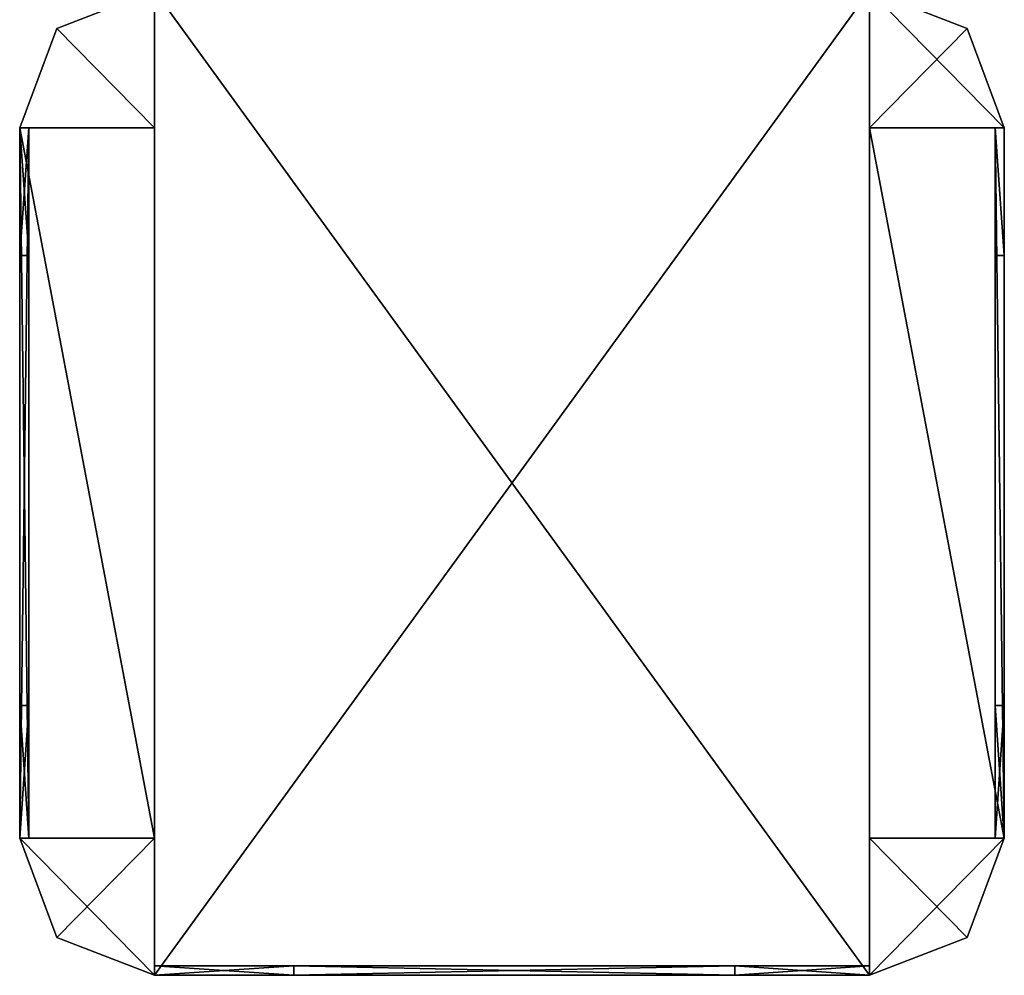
# Model space of a CAD drawing. Extents: x -768 to 1408, y -2048 to 918.
# Tile 23 of 27: x 128 to 384, y -128 to 120. Entities that reach past the tile are written whole.
import ezdxf

# ---------------------------------------------------------------- set-up
doc = ezdxf.new("R2010")
doc.units = 0

msp = doc.modelspace()

# ---------------------------------------------------------------- meshes
at = {"layer": 'OBJECT229', "color": 50}
mesh = msp.add_polyface(dxfattribs=at)
corners = [(163.018997, -92.307701), (128, -92.307701), (137.6604, -118.153748), (163.018997, -128), (163.018997, -128, 125), (137.6604, -118.153748, 125), (128, -92.307701, 125), (163.018997, -92.307701, 125)]
mesh.append_faces([[corners[k] for k in face] for face in [(1, 3, 0), (5, 7, 4), (2, 4, 3), (1, 5, 2), (0, 6, 1), (3, 7, 0)]], dxfattribs={"vtx0": -1})
mesh.append_faces([[corners[k] for k in face] for face in [(1, 2, 3), (5, 6, 7), (2, 5, 4), (1, 6, 5), (0, 7, 6), (3, 4, 7)]], dxfattribs={"vtx2": -1})
at = {"layer": 'OBJECT230', "color": 50}
mesh = msp.add_polyface(dxfattribs=at)
corners = [(348.980988, -92.307701), (348.980988, -128), (374.339142, -118.154106), (384, -92.307701), (384, -92.307701, 125), (374.339142, -118.154106, 125), (348.980988, -128, 125), (348.980988, -92.307701, 125)]
mesh.append_faces([[corners[k] for k in face] for face in [(1, 3, 0), (5, 7, 4), (2, 4, 3), (1, 5, 2), (0, 6, 1), (3, 7, 0)]], dxfattribs={"vtx0": -1})
mesh.append_faces([[corners[k] for k in face] for face in [(1, 2, 3), (5, 6, 7), (2, 5, 4), (1, 6, 5), (0, 7, 6), (3, 4, 7)]], dxfattribs={"vtx2": -1})
at = {"layer": 'OBJECT231', "color": 50}
mesh = msp.add_polyface(dxfattribs=at)
corners = [(199.246094, -128, 122.845001), (163.018997, -128, 122.845001), (163.018997, -125.538002, 122.845001), (199.246094, -125.538002, 122.845001), (199.246094, -125.538002, 2.15518), (163.018997, -125.538002, 2.15518), (163.018997, -128, 2.15518), (199.246094, -128, 2.15518)]
mesh.append_faces([[corners[k] for k in face] for face in [(1, 3, 0), (5, 7, 4), (6, 0, 7), (4, 2, 5), (7, 3, 4), (5, 1, 6)]], dxfattribs={"vtx0": -1})
mesh.append_faces([[corners[k] for k in face] for face in [(1, 2, 3), (5, 6, 7), (6, 1, 0), (4, 3, 2), (7, 0, 3), (5, 2, 1)]], dxfattribs={"vtx2": -1})
at = {"layer": 'OBJECT232', "color": 50}
mesh = msp.add_polyface(dxfattribs=at)
corners = [(348.980988, -128, 122.845001), (313.960938, -128, 122.845001), (313.960938, -125.538002, 122.845001), (348.980988, -125.538002, 122.845001), (348.980988, -125.538002, 2.15518), (313.960938, -125.538002, 2.15518), (313.960938, -128, 2.15518), (348.980988, -128, 2.15518)]
mesh.append_faces([[corners[k] for k in face] for face in [(1, 3, 0), (5, 7, 4), (6, 0, 7), (4, 2, 5), (5, 1, 6), (7, 3, 4)]], dxfattribs={"vtx0": -1})
mesh.append_faces([[corners[k] for k in face] for face in [(1, 2, 3), (5, 6, 7), (6, 1, 0), (4, 3, 2), (5, 2, 1), (7, 0, 3)]], dxfattribs={"vtx2": -1})
at = {"layer": 'OBJECT233', "color": 50}
mesh = msp.add_polyface(dxfattribs=at)
corners = [(374.339844, 118.155212), (348.980988, 128), (348.980988, 92.307701), (384, 92.307701), (348.980988, 128, 125), (374.339844, 118.155212, 125), (384, 92.307701, 125), (348.980988, 92.307701, 125)]
mesh.append_faces([[corners[k] for k in face] for face in [(1, 3, 0), (5, 7, 4), (0, 4, 1), (3, 5, 0), (2, 6, 3), (1, 7, 2)]], dxfattribs={"vtx0": -1})
mesh.append_faces([[corners[k] for k in face] for face in [(1, 2, 3), (5, 6, 7), (0, 5, 4), (3, 6, 5), (2, 7, 6), (1, 4, 7)]], dxfattribs={"vtx2": -1})
at = {"layer": 'OBJECT234', "color": 50}
mesh = msp.add_polyface(dxfattribs=at)
corners = [(163.018997, 128), (137.660858, 118.154137), (128, 92.307701), (163.018997, 92.307701), (128, 92.307701, 125), (137.660858, 118.154137, 125), (163.018997, 128, 125), (163.018997, 92.307701, 125)]
mesh.append_faces([[corners[k] for k in face] for face in [(1, 3, 0), (5, 7, 4), (1, 4, 2), (0, 5, 1), (3, 6, 0), (2, 7, 3)]], dxfattribs={"vtx0": -1})
mesh.append_faces([[corners[k] for k in face] for face in [(1, 2, 3), (5, 6, 7), (1, 5, 4), (0, 6, 5), (3, 7, 6), (2, 4, 7)]], dxfattribs={"vtx2": -1})
at = {"layer": 'OBJECT235', "color": 50}
mesh = msp.add_polyface(dxfattribs=at)
corners = [(313.962006, -128, 11.8535), (199.246094, -128, 11.8535), (199.246094, -125.538002, 11.8535), (313.962006, -125.538002, 11.8535), (199.246094, -128, 2.15518), (313.962006, -128, 2.15518), (313.962006, -125.538002, 2.15518), (199.246094, -125.538002, 2.15518)]
mesh.append_faces([[corners[k] for k in face] for face in [(1, 3, 0), (1, 5, 4), (3, 7, 6), (2, 4, 7), (0, 6, 5), (7, 5, 6)]], dxfattribs={"vtx0": -1})
mesh.append_faces([[corners[k] for k in face] for face in [(1, 2, 3), (1, 0, 5), (3, 2, 7), (2, 1, 4), (0, 3, 6), (7, 4, 5)]], dxfattribs={"vtx2": -1})
at = {"layer": 'OBJECT236', "color": 50}
mesh = msp.add_polyface(dxfattribs=at)
corners = [(313.962006, -128, 122.845001), (199.246094, -128, 122.845001), (199.246094, -125.538002, 122.845001), (313.962006, -125.538002, 122.845001), (199.246094, -128, 113.147003), (313.962006, -128, 113.147003), (313.962006, -125.538002, 113.147003), (199.246094, -125.538002, 113.147003)]
mesh.append_faces([[corners[k] for k in face] for face in [(1, 3, 0), (1, 5, 4), (3, 7, 6), (2, 4, 7), (0, 6, 5), (7, 5, 6)]], dxfattribs={"vtx0": -1})
mesh.append_faces([[corners[k] for k in face] for face in [(1, 2, 3), (1, 0, 5), (3, 2, 7), (2, 1, 4), (0, 3, 6), (7, 4, 5)]], dxfattribs={"vtx2": -1})
at = {"layer": 'OBJECT237', "color": 50}
mesh = msp.add_polyface(dxfattribs=at)
corners = [(381.584991, 59.0769, 39.870701), (381.584991, 92.308594, 39.870701), (381.584991, 92.308594, 85.128906), (381.584991, 59.0769, 85.128906), (384, 92.307701, 39.870701), (384, 92.307701, 85.128906), (384, 59.0769, 39.870701), (384, 59.0769, 85.128906)]
mesh.append_faces([[corners[k] for k in face] for face in [(1, 3, 0), (1, 5, 2), (4, 7, 5), (2, 7, 3), (1, 6, 4), (6, 3, 7)]], dxfattribs={"vtx0": -1})
mesh.append_faces([[corners[k] for k in face] for face in [(1, 2, 3), (1, 4, 5), (4, 6, 7), (2, 5, 7), (1, 0, 6), (6, 0, 3)]], dxfattribs={"vtx2": -1})
at = {"layer": 'OBJECT238', "color": 50}
mesh = msp.add_polyface(dxfattribs=at)
corners = [(381.584991, -92.308594, 85.128906), (381.584991, -92.308594, 39.870701), (381.584991, -57.8461, 39.870701), (381.584991, -57.8461, 85.128906), (384, -57.8461, 39.870701), (384, -92.308594, 39.870701), (384, -92.308594, 85.128906), (384, -57.8461, 85.128906)]
mesh.append_faces([[corners[k] for k in face] for face in [(1, 3, 0), (5, 7, 4), (5, 0, 6), (3, 6, 0), (1, 4, 2), (2, 7, 3)]], dxfattribs={"vtx0": -1})
mesh.append_faces([[corners[k] for k in face] for face in [(1, 2, 3), (5, 6, 7), (5, 1, 0), (3, 7, 6), (1, 5, 4), (2, 4, 7)]], dxfattribs={"vtx2": -1})
at = {"layer": 'OBJECT239', "color": 50}
mesh = msp.add_polyface(dxfattribs=at)
corners = [(381.585938, -92.307709, 122.845001), (381.585938, 92.308594, 122.845001), (384, 92.308594, 122.845001), (384, -92.307709, 122.845001), (381.584991, 92.308594, 113.147003), (381.584991, -92.307709, 113.147003), (384, 92.307701, 113.147003), (384, -92.307709, 113.147003)]
mesh.append_faces([[corners[k] for k in face] for face in [(1, 3, 0), (1, 5, 4), (2, 4, 6), (3, 6, 7), (0, 7, 5), (4, 7, 6)]], dxfattribs={"vtx0": -1})
mesh.append_faces([[corners[k] for k in face] for face in [(1, 2, 3), (1, 0, 5), (2, 1, 4), (3, 2, 6), (0, 3, 7), (4, 5, 7)]], dxfattribs={"vtx2": -1})
at = {"layer": 'OBJECT240', "color": 50}
mesh = msp.add_polyface(dxfattribs=at)
corners = [(381.584991, -92.308594, 113.147003), (381.584991, -92.308594, 85.128906), (381.584991, -57.8461, 85.128906), (381.584991, -57.8461, 113.147003), (384, -57.8461, 85.128906), (384, -92.308594, 85.128906), (384, -92.308594, 113.147003), (384, -57.8461, 113.147003)]
mesh.append_faces([[corners[k] for k in face] for face in [(1, 3, 0), (5, 7, 4), (5, 0, 6), (1, 4, 2), (3, 6, 0), (2, 7, 3)]], dxfattribs={"vtx0": -1})
mesh.append_faces([[corners[k] for k in face] for face in [(1, 2, 3), (5, 6, 7), (5, 1, 0), (1, 5, 4), (3, 7, 6), (2, 4, 7)]], dxfattribs={"vtx2": -1})
at = {"layer": 'OBJECT241', "color": 50}
mesh = msp.add_polyface(dxfattribs=at)
corners = [(381.584991, 59.0769, 85.128906), (381.584991, 92.308594, 85.128906), (381.584991, 92.308594, 113.147003), (381.584991, 59.0769, 113.147003), (384, 92.307701, 85.128906), (384, 92.307701, 113.147003), (384, 59.0769, 85.128906), (384, 59.0769, 113.147003)]
mesh.append_faces([[corners[k] for k in face] for face in [(1, 3, 0), (1, 5, 2), (4, 7, 5), (1, 6, 4), (2, 7, 3), (6, 3, 7)]], dxfattribs={"vtx0": -1})
mesh.append_faces([[corners[k] for k in face] for face in [(1, 2, 3), (1, 4, 5), (4, 6, 7), (1, 0, 6), (2, 5, 7), (6, 0, 3)]], dxfattribs={"vtx2": -1})
at = {"layer": 'OBJECT242', "color": 50}
mesh = msp.add_polyface(dxfattribs=at)
corners = [(384, 92.308594, 2.15518), (381.585938, 92.308594, 2.15518), (381.585938, -92.307709, 2.15518), (384, -92.307709, 2.15518), (381.584991, -92.307709, 11.8535), (381.584991, 92.308594, 11.8535), (384, 92.307701, 11.8535), (384, -92.307709, 11.8535)]
mesh.append_faces([[corners[k] for k in face] for face in [(1, 3, 0), (2, 5, 4), (1, 6, 5), (0, 7, 6), (3, 4, 7), (5, 7, 4)]], dxfattribs={"vtx0": -1})
mesh.append_faces([[corners[k] for k in face] for face in [(1, 2, 3), (2, 1, 5), (1, 0, 6), (0, 3, 7), (3, 2, 4), (5, 6, 7)]], dxfattribs={"vtx2": -1})
at = {"layer": 'OBJECT243', "color": 50}
mesh = msp.add_polyface(dxfattribs=at)
corners = [(381.584991, -92.308594, 39.871094), (381.584991, -92.308594, 11.853499), (381.584991, -57.8461, 11.853499), (381.584991, -57.8461, 39.871094), (384, -57.8461, 11.853499), (384, -92.308594, 11.853499), (384, -92.308594, 39.871094), (384, -57.8461, 39.871094)]
mesh.append_faces([[corners[k] for k in face] for face in [(1, 3, 0), (5, 7, 4), (5, 0, 6), (3, 6, 0), (1, 4, 2), (2, 7, 3)]], dxfattribs={"vtx0": -1})
mesh.append_faces([[corners[k] for k in face] for face in [(1, 2, 3), (5, 6, 7), (5, 1, 0), (3, 7, 6), (1, 5, 4), (2, 4, 7)]], dxfattribs={"vtx2": -1})
at = {"layer": 'OBJECT244', "color": 50}
mesh = msp.add_polyface(dxfattribs=at)
corners = [(381.584991, 59.0769, 11.853499), (381.584991, 92.308594, 11.853499), (381.584991, 92.308594, 39.871094), (381.584991, 59.0769, 39.871094), (384, 92.307701, 11.853499), (384, 92.307701, 39.871094), (384, 59.0769, 11.853499), (384, 59.0769, 39.871094)]
mesh.append_faces([[corners[k] for k in face] for face in [(1, 3, 0), (1, 5, 2), (4, 7, 5), (2, 7, 3), (1, 6, 4), (6, 3, 7)]], dxfattribs={"vtx0": -1})
mesh.append_faces([[corners[k] for k in face] for face in [(1, 2, 3), (1, 4, 5), (4, 6, 7), (2, 5, 7), (1, 0, 6), (6, 0, 3)]], dxfattribs={"vtx2": -1})
at = {"layer": 'OBJECT245', "color": 50}
mesh = msp.add_polyface(dxfattribs=at)
corners = [(130.414993, 92.308594, 85.128906), (130.414993, 92.308594, 39.870701), (130.414993, 59.0769, 39.870701), (130.414993, 59.0769, 85.128906), (128, 92.307701, 85.128906), (128, 92.307701, 39.870701), (128, 59.0769, 39.870701), (128, 59.0769, 85.128906)]
mesh.append_faces([[corners[k] for k in face] for face in [(1, 3, 0), (5, 0, 4), (5, 7, 6), (4, 3, 7), (1, 6, 2), (2, 7, 3)]], dxfattribs={"vtx0": -1})
mesh.append_faces([[corners[k] for k in face] for face in [(1, 2, 3), (5, 1, 0), (5, 4, 7), (4, 0, 3), (1, 5, 6), (2, 6, 7)]], dxfattribs={"vtx2": -1})
at = {"layer": 'OBJECT246', "color": 50}
mesh = msp.add_polyface(dxfattribs=at)
corners = [(130.414993, -57.8461, 39.870701), (130.414993, -92.308594, 39.870701), (130.414993, -92.308594, 85.128906), (130.414993, -57.8461, 85.128906), (128, -92.308594, 85.128906), (128, -92.308594, 39.870701), (128, -57.8461, 39.870701), (128, -57.8461, 85.128906)]
mesh.append_faces([[corners[k] for k in face] for face in [(1, 3, 0), (5, 7, 4), (1, 4, 2), (7, 2, 4), (5, 0, 6), (6, 3, 7)]], dxfattribs={"vtx0": -1})
mesh.append_faces([[corners[k] for k in face] for face in [(1, 2, 3), (5, 6, 7), (1, 5, 4), (7, 3, 2), (5, 1, 0), (6, 0, 3)]], dxfattribs={"vtx2": -1})
at = {"layer": 'OBJECT247', "color": 50}
mesh = msp.add_polyface(dxfattribs=at)
corners = [(130.414993, -92.307709, 113.147003), (130.414993, -92.307709, 122.84375), (130.414993, 92.308594, 122.84375), (130.414993, 92.308594, 113.147003), (128, -92.307709, 122.845001), (128, 92.308594, 122.845001), (128, 92.307701, 113.147003), (128, -92.307709, 113.147003)]
mesh.append_faces([[corners[k] for k in face] for face in [(1, 3, 0), (5, 1, 4), (2, 6, 3), (5, 7, 6), (0, 4, 1), (3, 7, 0)]], dxfattribs={"vtx0": -1})
mesh.append_faces([[corners[k] for k in face] for face in [(1, 2, 3), (5, 2, 1), (2, 5, 6), (5, 4, 7), (0, 7, 4), (3, 6, 7)]], dxfattribs={"vtx2": -1})
at = {"layer": 'OBJECT248', "color": 50}
mesh = msp.add_polyface(dxfattribs=at)
corners = [(130.414993, -57.8461, 85.128906), (130.414993, -92.308594, 85.128906), (130.414993, -92.308594, 113.147003), (130.414993, -57.8461, 113.147003), (128, -92.308594, 113.147003), (128, -92.308594, 85.128906), (128, -57.8461, 85.128906), (128, -57.8461, 113.147003)]
mesh.append_faces([[corners[k] for k in face] for face in [(1, 3, 0), (5, 7, 4), (1, 4, 2), (5, 0, 6), (7, 2, 4), (6, 3, 7)]], dxfattribs={"vtx0": -1})
mesh.append_faces([[corners[k] for k in face] for face in [(1, 2, 3), (5, 6, 7), (1, 5, 4), (5, 1, 0), (7, 3, 2), (6, 0, 3)]], dxfattribs={"vtx2": -1})
at = {"layer": 'OBJECT249', "color": 50}
mesh = msp.add_polyface(dxfattribs=at)
corners = [(130.414993, 92.308594, 113.147003), (130.414993, 92.308594, 85.128906), (130.414993, 59.0769, 85.128906), (130.414993, 59.0769, 113.147003), (128, 92.307701, 113.147003), (128, 92.307701, 85.128906), (128, 59.0769, 85.128906), (128, 59.0769, 113.147003)]
mesh.append_faces([[corners[k] for k in face] for face in [(1, 3, 0), (5, 0, 4), (5, 7, 6), (1, 6, 2), (4, 3, 7), (2, 7, 3)]], dxfattribs={"vtx0": -1})
mesh.append_faces([[corners[k] for k in face] for face in [(1, 2, 3), (5, 1, 0), (5, 4, 7), (1, 5, 6), (4, 0, 3), (2, 6, 7)]], dxfattribs={"vtx2": -1})
at = {"layer": 'OBJECT250', "color": 50}
mesh = msp.add_polyface(dxfattribs=at)
corners = [(130.414993, 92.308594, 11.8535), (130.414993, 92.308594, 2.15625), (130.414993, -92.307709, 2.15625), (130.414993, -92.307709, 11.8535), (128, 92.308594, 2.15518), (128, -92.307709, 2.15518), (128, 92.307701, 11.8535), (128, -92.307709, 11.8535)]
mesh.append_faces([[corners[k] for k in face] for face in [(1, 3, 0), (1, 5, 2), (4, 0, 6), (5, 6, 7), (2, 7, 3), (6, 3, 7)]], dxfattribs={"vtx0": -1})
mesh.append_faces([[corners[k] for k in face] for face in [(1, 2, 3), (1, 4, 5), (4, 1, 0), (5, 4, 6), (2, 5, 7), (6, 0, 3)]], dxfattribs={"vtx2": -1})
at = {"layer": 'OBJECT251', "color": 50}
mesh = msp.add_polyface(dxfattribs=at)
corners = [(130.414993, -57.8461, 11.853499), (130.414993, -92.308594, 11.853499), (130.414993, -92.308594, 39.871094), (130.414993, -57.8461, 39.871094), (128, -92.308594, 39.871094), (128, -92.308594, 11.853499), (128, -57.8461, 11.853499), (128, -57.8461, 39.871094)]
mesh.append_faces([[corners[k] for k in face] for face in [(1, 3, 0), (5, 7, 4), (1, 4, 2), (7, 2, 4), (5, 0, 6), (6, 3, 7)]], dxfattribs={"vtx0": -1})
mesh.append_faces([[corners[k] for k in face] for face in [(1, 2, 3), (5, 6, 7), (1, 5, 4), (7, 3, 2), (5, 1, 0), (6, 0, 3)]], dxfattribs={"vtx2": -1})
at = {"layer": 'OBJECT252', "color": 50}
mesh = msp.add_polyface(dxfattribs=at)
corners = [(130.414993, 92.308594, 39.871094), (130.414993, 92.308594, 11.853499), (130.414993, 59.0769, 11.853499), (130.414993, 59.0769, 39.871094), (128, 92.307701, 39.871094), (128, 92.307701, 11.853499), (128, 59.0769, 11.853499), (128, 59.0769, 39.871094)]
mesh.append_faces([[corners[k] for k in face] for face in [(1, 3, 0), (5, 0, 4), (5, 7, 6), (4, 3, 7), (1, 6, 2), (2, 7, 3)]], dxfattribs={"vtx0": -1})
mesh.append_faces([[corners[k] for k in face] for face in [(1, 2, 3), (5, 1, 0), (5, 4, 7), (4, 0, 3), (1, 5, 6), (2, 6, 7)]], dxfattribs={"vtx2": -1})
at = {"layer": 'OBJECT261', "color": 50}
mesh = msp.add_polyface(dxfattribs=at)
corners = [(128, -92.307709, 2.15518), (128, 92.308594, 2.15518), (163.018997, 92.308594, 2.15518), (163.018997, -92.307709, 2.15518), (128, 92.307701), (163.018997, 92.307701), (128, -92.307709), (163.018997, -92.307709)]
mesh.append_faces([[corners[k] for k in face] for face in [(1, 3, 0), (5, 1, 4), (4, 7, 5), (4, 0, 6), (2, 7, 3), (6, 3, 7)]], dxfattribs={"vtx0": -1})
mesh.append_faces([[corners[k] for k in face] for face in [(1, 2, 3), (5, 2, 1), (4, 6, 7), (4, 1, 0), (2, 5, 7), (6, 0, 3)]], dxfattribs={"vtx2": -1})
at = {"layer": 'OBJECT262', "color": 50}
mesh = msp.add_polyface(dxfattribs=at)
corners = [(348.980988, -128, 2.15518), (163.019531, -128, 2.15518), (163.019531, 128, 2.15518), (348.980988, 128, 2.15518), (163.019531, 128), (348.980988, 128), (348.980988, -128), (163.019531, -128)]
mesh.append_faces([[corners[k] for k in face] for face in [(1, 3, 0), (2, 5, 3), (7, 0, 6), (2, 7, 4), (4, 6, 5), (0, 5, 6)]], dxfattribs={"vtx0": -1})
mesh.append_faces([[corners[k] for k in face] for face in [(1, 2, 3), (2, 4, 5), (7, 1, 0), (2, 1, 7), (4, 7, 6), (0, 3, 5)]], dxfattribs={"vtx2": -1})
at = {"layer": 'OBJECT263', "color": 50}
mesh = msp.add_polyface(dxfattribs=at)
corners = [(348.980469, -92.307709, 2.15518), (348.980469, 92.308594, 2.15518), (384, 92.308594, 2.15518), (384, -92.307709, 2.15518), (348.980469, 92.307701), (384, 92.307701), (348.980469, -92.307709), (384, -92.307709)]
mesh.append_faces([[corners[k] for k in face] for face in [(1, 3, 0), (5, 1, 4), (4, 7, 5), (4, 0, 6), (2, 7, 3), (6, 3, 7)]], dxfattribs={"vtx0": -1})
mesh.append_faces([[corners[k] for k in face] for face in [(1, 2, 3), (5, 2, 1), (4, 6, 7), (4, 1, 0), (2, 5, 7), (6, 0, 3)]], dxfattribs={"vtx2": -1})
at = {"layer": 'OBJECT264', "color": 50}
mesh = msp.add_polyface(dxfattribs=at)
corners = [(163.018997, 92.308594, 122.845001), (128, 92.308594, 122.845001), (128, -92.307709, 122.845001), (163.018997, -92.307709, 122.845001), (163.018997, 92.307701, 125), (128, 92.307701, 125), (128, -92.307709, 125), (163.018997, -92.307709, 125)]
mesh.append_faces([[corners[k] for k in face] for face in [(1, 3, 0), (0, 5, 1), (5, 7, 6), (1, 6, 2), (0, 7, 4), (2, 7, 3)]], dxfattribs={"vtx0": -1})
mesh.append_faces([[corners[k] for k in face] for face in [(1, 2, 3), (0, 4, 5), (5, 4, 7), (1, 5, 6), (0, 3, 7), (2, 6, 7)]], dxfattribs={"vtx2": -1})
at = {"layer": 'OBJECT265', "color": 50}
mesh = msp.add_polyface(dxfattribs=at)
corners = [(348.980988, 128, 122.845001), (163.019531, 128, 122.845001), (163.019531, -128, 122.845001), (348.980988, -128, 122.845001), (163.019531, 128, 125), (348.980988, 128, 125), (163.019531, -128, 125), (348.980988, -128, 125)]
mesh.append_faces([[corners[k] for k in face] for face in [(1, 3, 0), (1, 5, 4), (2, 7, 3), (2, 4, 6), (6, 5, 7), (0, 7, 5)]], dxfattribs={"vtx0": -1})
mesh.append_faces([[corners[k] for k in face] for face in [(1, 2, 3), (1, 0, 5), (2, 6, 7), (2, 1, 4), (6, 4, 5), (0, 3, 7)]], dxfattribs={"vtx2": -1})
at = {"layer": 'OBJECT266', "color": 50}
mesh = msp.add_polyface(dxfattribs=at)
corners = [(384, 92.308594, 122.845001), (348.980469, 92.308594, 122.845001), (348.980469, -92.307709, 122.845001), (384, -92.307709, 122.845001), (384, 92.307701, 125), (348.980469, 92.307701, 125), (348.980469, -92.307709, 125), (384, -92.307709, 125)]
mesh.append_faces([[corners[k] for k in face] for face in [(1, 3, 0), (0, 5, 1), (5, 7, 6), (1, 6, 2), (0, 7, 4), (2, 7, 3)]], dxfattribs={"vtx0": -1})
mesh.append_faces([[corners[k] for k in face] for face in [(1, 2, 3), (0, 4, 5), (5, 4, 7), (1, 5, 6), (0, 3, 7), (2, 6, 7)]], dxfattribs={"vtx2": -1})

doc.saveas('drawing.dxf')
